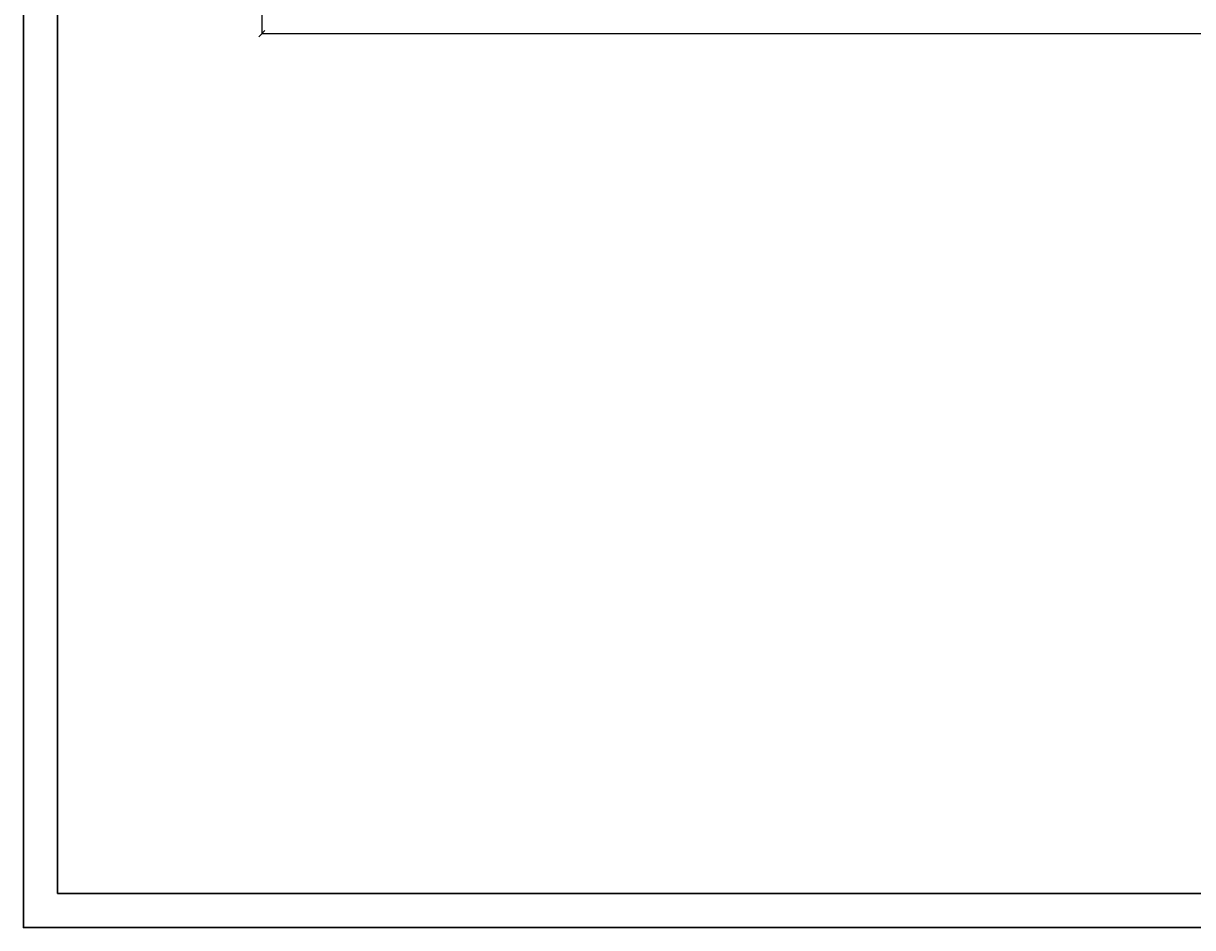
# Model space of a CAD drawing. Header units: millimetres. Extents: x -29041 to 64500, y 110629 to 283923.
# Tile 1 of 49: x -5566 to 13081, y 110629 to 125046. Entities that reach past the tile are written whole.
import ezdxf

# ---------------------------------------------------------------- set-up
doc = ezdxf.new("R2010")
doc.units = ezdxf.units.MM
for name, color, linetype in [('beton', 7, 'Continuous'), ('LC_Rzutnia', 7, 'Continuous'), ('sciany', 7, 'Continuous')]:
    doc.layers.add(name, color=color, linetype=linetype)
doc.layers.add('NIE do druku', color=215, linetype='Continuous', plot=False)
doc.styles.add('TXT 50', font='simplex.shx', dxfattribs={"height": 150})
doc.styles.add('txt150', font='arial.ttf', dxfattribs={"height": 150})
doc.dimstyles.new('wymiary1do50', dxfattribs={"dimtxt": 150, "dimasz": 100, "dimexe": 0.18, "dimexo": 0.066, "dimgap": 90, "dimtad": 1, "dimdec": 0, "dimzin": 0, "dimdsep": 46, "dimtxsty": 'txt150', "dimblk": 'OBLIQUE', "dimcen": 0.09, "dimclrd": 1, "dimclre": 1, "dimadec": 0, "dimazin": 0, "dimtfac": 1, "dimtdec": 0, "dimtix": 1, "dimtofl": 0, "dimtmove": 2, "dimatfit": 3, "dimfxl": 1, "dimtfillclr": 256, "dimtolj": 1, "dimtzin": 0, "dimarcsym": 0})

# ---------------------------------------------------------------- blocks, each defined once
blk = doc.blocks.new('_Oblique')
at = {"layer": 'sciany', "color": 0, "lineweight": -2}
blk.add_line((-0.5, -0.5), (0.5, 0.5), dxfattribs=at)
blk = doc.blocks.new('*D136')
at = {"layer": 'beton', "color": 1, "lineweight": -2}
for p, q in [((50870, 128074), (50870, 124879)), ((-1763, 126554), (-1763, 124879)), ((50870, 124880), (-1763, 124880))]:
    blk.add_line(p, q, dxfattribs=at)
at = {"layer": 'Defpoints', "color": 0}
for p in [(50870, 128074), (-1763, 126554), (-1763, 124880)]:
    blk.add_point(p, dxfattribs=at)
at = {"layer": 'beton', "color": 1, "lineweight": -2, "xscale": 100, "yscale": 100, "zscale": 100, "rotation": 180}
blk.add_blockref('_Oblique', (-1763, 124880), dxfattribs=at)
at = {"layer": 'beton', "color": 1, "lineweight": -2, "xscale": 100, "yscale": 100, "zscale": 100}
blk.add_blockref('_Oblique', (50870, 124880), dxfattribs=at)
at = {"layer": 'beton', "color": 0, "insert": (24554, 125057), "char_height": 150, "attachment_point": 5, "style": 'TXT 50'}
blk.add_mtext('\\A1;52633', dxfattribs=at)

msp = doc.modelspace()

# ---------------------------------------------------------------- linework, layer by layer
at = {"layer": 'LC_Rzutnia', "lineweight": 30}
msp.add_lwpolyline([(-5020.64439, 153111.97887), (55694.98571, 153111.97887), (55694.98571, 111174.18851), (-5020.64439, 111174.18851)], close=True, dxfattribs=at)
at = {"layer": 'NIE do druku', "lineweight": 30}
msp.add_lwpolyline([(-5565.84305, 153657.17753), (56240.18437, 153657.17753), (56240.18437, 110628.98985), (-5565.84305, 110628.98985)], close=True, dxfattribs=at)

# ---------------------------------------------------------------- dimensions: what is measured, and where the dimension line sits
at = {"layer": 'beton'}
dim = msp.add_linear_dim(base=(-1762.87843, 124879.59276), p1=(50869.97434, 128073.57672), p2=(-1762.87843, 126553.57672), dimstyle='wymiary1do50', override={"dimtxsty": 'TXT 50'}, dxfattribs=at)
dim.commit()
dim.dimension.update_dxf_attribs({"geometry": '*D136', "text_midpoint": (24553.54796, 125056.62579), "dimtype": 160})

doc.saveas('drawing.dxf')
